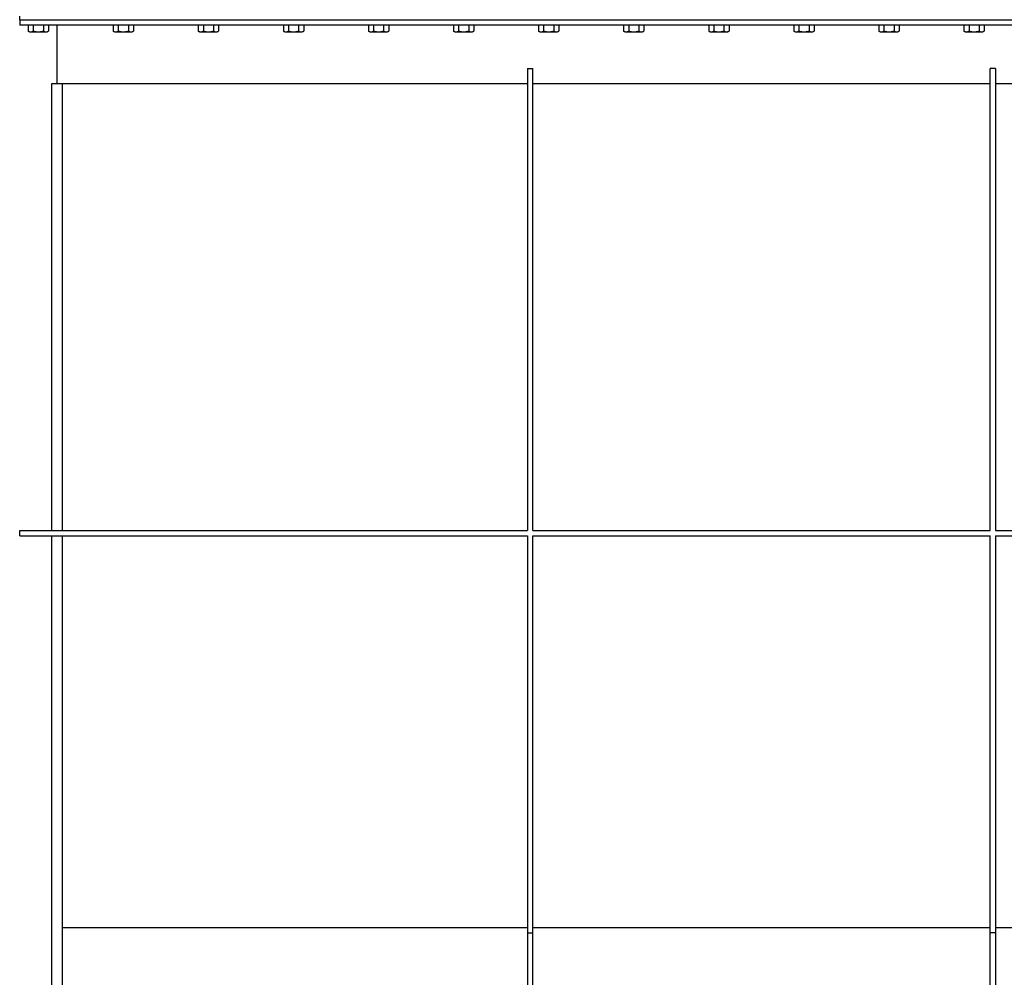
# Model space of a CAD drawing. Header units: inches. Extents: x 36 to 1719, y -84 to 1122.
# Tile 114 of 256: x 643 to 690, y 396 to 441. Entities that reach past the tile are written whole.
import ezdxf

# ---------------------------------------------------------------- set-up
doc = ezdxf.new("R2010")
doc.units = ezdxf.units.IN
doc.header["$LTSCALE"] = 48
doc.header["$MEASUREMENT"] = 0
doc.layers.add('Visible (ANSI)', color=7, linetype='Continuous', lineweight=30)

msp = doc.modelspace()

# ---------------------------------------------------------------- linework, layer by layer
at = {"layer": 'Visible (ANSI)'}
for p, q in [((643.46568, 440.73639), (643.46568, 440.91569)), ((643.46568, 440.73639), (643.46568, 440.48639)), ((643.46568, 440.73639), (713.21568, 440.73639)), ((713.21568, 440.48639), (643.46568, 440.48639)), ((643.86334, 440.48639), (643.86334, 440.21032)), ((644.10201, 440.48639), (644.10201, 440.21032)), ((644.57935, 440.48639), (644.57935, 440.21032)), ((644.81802, 440.48639), (644.81802, 440.21032)), ((645.21568, 440.48639), (645.21568, 437.73639)), ((647.86334, 440.48639), (647.86334, 440.21032)), ((648.10201, 440.48639), (648.10201, 440.21032)), ((648.57935, 440.48639), (648.57935, 440.21032)), ((648.81802, 440.48639), (648.81802, 440.21032)), ((651.86334, 440.48639), (651.86334, 440.21032)), ((652.10201, 440.48639), (652.10201, 440.21032)), ((652.57935, 440.48639), (652.57935, 440.21032)), ((652.81802, 440.48639), (652.81802, 440.21032)), ((655.86334, 440.48639), (655.86334, 440.21032)), ((656.10201, 440.48639), (656.10201, 440.21032)), ((656.57935, 440.48639), (656.57935, 440.21032)), ((656.81802, 440.48639), (656.81802, 440.21032)), ((659.86334, 440.48639), (659.86334, 440.21032)), ((660.10201, 440.48639), (660.10201, 440.21032)), ((660.57935, 440.48639), (660.57935, 440.21032)), ((660.81802, 440.48639), (660.81802, 440.21032)), ((663.86334, 440.48639), (663.86334, 440.21032)), ((664.10201, 440.48639), (664.10201, 440.21032)), ((664.57935, 440.48639), (664.57935, 440.21032)), ((664.81802, 440.48639), (664.81802, 440.21032)), ((667.86334, 440.48639), (667.86334, 440.21032)), ((668.10201, 440.48639), (668.10201, 440.21032)), ((668.57935, 440.48639), (668.57935, 440.21032)), ((668.81802, 440.48639), (668.81802, 440.21032)), ((671.86334, 440.48639), (671.86334, 440.21032)), ((672.10201, 440.48639), (672.10201, 440.21032)), ((672.57935, 440.48639), (672.57935, 440.21032)), ((672.81802, 440.48639), (672.81802, 440.21032)), ((675.86334, 440.48639), (675.86334, 440.21032)), ((676.10201, 440.48639), (676.10201, 440.21032)), ((676.57935, 440.48639), (676.57935, 440.21032)), ((676.81802, 440.48639), (676.81802, 440.21032)), ((679.86334, 440.48639), (679.86334, 440.21032)), ((680.10201, 440.48639), (680.10201, 440.21032)), ((680.57935, 440.48639), (680.57935, 440.21032)), ((680.81802, 440.48639), (680.81802, 440.21032)), ((683.86334, 440.48639), (683.86334, 440.21032)), ((684.10201, 440.48639), (684.10201, 440.21032)), ((684.57935, 440.48639), (684.57935, 440.21032)), ((684.81802, 440.48639), (684.81802, 440.21032)), ((687.86334, 440.48639), (687.86334, 440.21032)), ((688.10201, 440.48639), (688.10201, 440.21032)), ((688.57935, 440.48639), (688.57935, 440.21032)), ((688.81802, 440.48639), (688.81802, 440.21032)), ((643.9273, 440.1734), (643.86334, 440.21032)), ((643.9273, 440.1734), (643.98268, 440.1734)), ((643.98268, 440.1734), (644.34068, 440.1734)), ((644.34068, 440.1734), (644.69868, 440.1734)), ((644.69868, 440.1734), (644.75407, 440.1734)), ((644.75407, 440.1734), (644.81802, 440.21032)), ((647.9273, 440.1734), (647.86334, 440.21032)), ((647.9273, 440.1734), (647.98268, 440.1734)), ((647.98268, 440.1734), (648.34068, 440.1734)), ((648.34068, 440.1734), (648.69868, 440.1734)), ((648.69868, 440.1734), (648.75407, 440.1734)), ((648.75407, 440.1734), (648.81802, 440.21032)), ((651.9273, 440.1734), (651.86334, 440.21032)), ((651.9273, 440.1734), (651.98268, 440.1734)), ((651.98268, 440.1734), (652.34068, 440.1734)), ((652.34068, 440.1734), (652.69868, 440.1734)), ((652.69868, 440.1734), (652.75407, 440.1734)), ((652.75407, 440.1734), (652.81802, 440.21032)), ((655.9273, 440.1734), (655.86334, 440.21032)), ((655.9273, 440.1734), (655.98268, 440.1734)), ((655.98268, 440.1734), (656.34068, 440.1734)), ((656.34068, 440.1734), (656.69868, 440.1734)), ((656.69868, 440.1734), (656.75407, 440.1734)), ((656.75407, 440.1734), (656.81802, 440.21032)), ((659.9273, 440.1734), (659.86334, 440.21032)), ((659.9273, 440.1734), (659.98268, 440.1734)), ((659.98268, 440.1734), (660.34068, 440.1734)), ((660.34068, 440.1734), (660.69868, 440.1734)), ((660.69868, 440.1734), (660.75407, 440.1734)), ((660.75407, 440.1734), (660.81802, 440.21032)), ((663.9273, 440.1734), (663.86334, 440.21032)), ((663.9273, 440.1734), (663.98268, 440.1734)), ((663.98268, 440.1734), (664.34068, 440.1734)), ((664.34068, 440.1734), (664.69868, 440.1734)), ((664.69868, 440.1734), (664.75407, 440.1734)), ((664.75407, 440.1734), (664.81802, 440.21032)), ((667.9273, 440.1734), (667.86334, 440.21032)), ((667.9273, 440.1734), (667.98268, 440.1734)), ((667.98268, 440.1734), (668.34068, 440.1734)), ((668.34068, 440.1734), (668.69868, 440.1734)), ((668.69868, 440.1734), (668.75407, 440.1734)), ((668.75407, 440.1734), (668.81802, 440.21032)), ((671.9273, 440.1734), (671.86334, 440.21032)), ((671.9273, 440.1734), (671.98268, 440.1734)), ((671.98268, 440.1734), (672.34068, 440.1734)), ((672.34068, 440.1734), (672.69868, 440.1734)), ((672.69868, 440.1734), (672.75407, 440.1734)), ((672.75407, 440.1734), (672.81802, 440.21032)), ((675.9273, 440.1734), (675.86334, 440.21032)), ((675.9273, 440.1734), (675.98268, 440.1734)), ((675.98268, 440.1734), (676.34068, 440.1734)), ((676.34068, 440.1734), (676.69868, 440.1734)), ((676.69868, 440.1734), (676.75407, 440.1734)), ((676.75407, 440.1734), (676.81802, 440.21032)), ((679.9273, 440.1734), (679.86334, 440.21032)), ((679.9273, 440.1734), (679.98268, 440.1734)), ((679.98268, 440.1734), (680.34068, 440.1734)), ((680.34068, 440.1734), (680.69868, 440.1734)), ((680.69868, 440.1734), (680.75407, 440.1734)), ((680.75407, 440.1734), (680.81802, 440.21032)), ((683.9273, 440.1734), (683.86334, 440.21032)), ((683.9273, 440.1734), (683.98268, 440.1734)), ((683.98268, 440.1734), (684.34068, 440.1734)), ((684.34068, 440.1734), (684.69868, 440.1734)), ((684.69868, 440.1734), (684.75407, 440.1734)), ((684.75407, 440.1734), (684.81802, 440.21032)), ((687.9273, 440.1734), (687.86334, 440.21032)), ((687.9273, 440.1734), (687.98268, 440.1734)), ((687.98268, 440.1734), (688.34068, 440.1734)), ((688.34068, 440.1734), (688.69868, 440.1734)), ((688.69868, 440.1734), (688.75407, 440.1734)), ((688.75407, 440.1734), (688.81802, 440.21032)), ((667.34068, 438.45539), (667.59068, 438.45539)), ((667.34068, 438.45539), (667.34068, 416.73639)), ((667.59068, 416.73639), (667.59068, 438.45539)), ((689.09068, 416.73639), (689.09068, 438.45539)), ((689.34068, 438.45539), (689.09068, 438.45539)), ((689.34068, 438.45539), (689.34068, 416.73639)), ((644.96568, 437.73639), (644.96568, 416.73639)), ((645.21568, 437.73639), (644.96568, 437.73639)), ((667.34068, 437.73639), (645.21568, 437.73639)), ((645.46568, 437.73639), (645.46568, 416.73639)), ((689.09068, 437.73639), (667.59068, 437.73639)), ((711.46568, 437.73639), (689.34068, 437.73639)), ((643.46568, 416.73639), (667.34068, 416.73639)), ((643.46568, 416.48639), (643.46568, 416.73639)), ((667.59068, 416.73639), (689.09068, 416.73639)), ((689.34068, 416.73639), (713.21568, 416.73639)), ((643.46568, 416.48639), (667.34068, 416.48639)), ((644.96568, 416.48639), (644.96568, 372.29839)), ((645.46568, 416.48639), (645.46568, 398.05933)), ((667.34068, 416.48639), (667.34068, 397.82401)), ((667.59068, 397.82401), (667.59068, 416.48639)), ((667.59068, 416.48639), (689.09068, 416.48639)), ((689.09068, 397.82401), (689.09068, 416.48639)), ((689.34068, 416.48639), (713.21568, 416.48639)), ((689.34068, 416.48639), (689.34068, 397.82401)), ((667.34068, 398.05933), (645.46568, 398.05933)), ((645.46568, 398.05933), (645.46568, 372.5055)), ((667.34068, 397.82401), (667.34068, 353.02217)), ((667.34068, 397.82401), (667.59068, 397.82401)), ((689.09068, 398.05933), (667.59068, 398.05933)), ((667.59068, 353.02217), (667.59068, 397.82401)), ((689.34068, 397.82401), (689.09068, 397.82401)), ((689.09068, 353.02217), (689.09068, 397.82401)), ((711.21568, 398.05933), (689.34068, 398.05933)), ((689.34068, 397.82401), (689.34068, 353.02217))]:
    msp.add_line(p, q, dxfattribs=at)
for points, weights in [([(643.86334, 440.21032), (643.9273, 440.1734), (643.98268, 440.1734)], [1.01001874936, 1.04314139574, 1]), ([(643.98268, 440.1734), (644.03806, 440.1734), (644.10201, 440.21032)], [1, 1.04314139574, 1.01001874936]), ([(644.10201, 440.21032), (644.22992, 440.1734), (644.34068, 440.1734)], [1.01001874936, 1.04314139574, 1]), ([(644.34068, 440.1734), (644.45145, 440.1734), (644.57935, 440.21032)], [1, 1.04314139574, 1.01001874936]), ([(644.57935, 440.21032), (644.6433, 440.1734), (644.69868, 440.1734)], [1.01001874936, 1.04314139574, 1]), ([(644.69868, 440.1734), (644.75407, 440.1734), (644.81802, 440.21032)], [1, 1.04314139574, 1.01001874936]), ([(647.86334, 440.21032), (647.9273, 440.1734), (647.98268, 440.1734)], [1.01001874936, 1.04314139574, 1]), ([(647.98268, 440.1734), (648.03806, 440.1734), (648.10201, 440.21032)], [1, 1.04314139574, 1.01001874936]), ([(648.10201, 440.21032), (648.22992, 440.1734), (648.34068, 440.1734)], [1.01001874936, 1.04314139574, 1]), ([(648.34068, 440.1734), (648.45145, 440.1734), (648.57935, 440.21032)], [1, 1.04314139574, 1.01001874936]), ([(648.57935, 440.21032), (648.6433, 440.1734), (648.69868, 440.1734)], [1.01001874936, 1.04314139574, 1]), ([(648.69868, 440.1734), (648.75407, 440.1734), (648.81802, 440.21032)], [1, 1.04314139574, 1.01001874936]), ([(651.86334, 440.21032), (651.9273, 440.1734), (651.98268, 440.1734)], [1.01001874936, 1.04314139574, 1]), ([(651.98268, 440.1734), (652.03806, 440.1734), (652.10201, 440.21032)], [1, 1.04314139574, 1.01001874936]), ([(652.10201, 440.21032), (652.22992, 440.1734), (652.34068, 440.1734)], [1.01001874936, 1.04314139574, 1]), ([(652.34068, 440.1734), (652.45145, 440.1734), (652.57935, 440.21032)], [1, 1.04314139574, 1.01001874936]), ([(652.57935, 440.21032), (652.6433, 440.1734), (652.69868, 440.1734)], [1.01001874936, 1.04314139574, 1]), ([(652.69868, 440.1734), (652.75407, 440.1734), (652.81802, 440.21032)], [1, 1.04314139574, 1.01001874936]), ([(655.86334, 440.21032), (655.9273, 440.1734), (655.98268, 440.1734)], [1.01001874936, 1.04314139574, 1]), ([(655.98268, 440.1734), (656.03806, 440.1734), (656.10201, 440.21032)], [1, 1.04314139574, 1.01001874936]), ([(656.10201, 440.21032), (656.22992, 440.1734), (656.34068, 440.1734)], [1.01001874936, 1.04314139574, 1]), ([(656.34068, 440.1734), (656.45145, 440.1734), (656.57935, 440.21032)], [1, 1.04314139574, 1.01001874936]), ([(656.57935, 440.21032), (656.6433, 440.1734), (656.69868, 440.1734)], [1.01001874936, 1.04314139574, 1]), ([(656.69868, 440.1734), (656.75407, 440.1734), (656.81802, 440.21032)], [1, 1.04314139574, 1.01001874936]), ([(659.86334, 440.21032), (659.9273, 440.1734), (659.98268, 440.1734)], [1.01001874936, 1.04314139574, 1]), ([(659.98268, 440.1734), (660.03806, 440.1734), (660.10201, 440.21032)], [1, 1.04314139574, 1.01001874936]), ([(660.10201, 440.21032), (660.22992, 440.1734), (660.34068, 440.1734)], [1.01001874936, 1.04314139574, 1]), ([(660.34068, 440.1734), (660.45145, 440.1734), (660.57935, 440.21032)], [1, 1.04314139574, 1.01001874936]), ([(660.57935, 440.21032), (660.6433, 440.1734), (660.69868, 440.1734)], [1.01001874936, 1.04314139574, 1]), ([(660.69868, 440.1734), (660.75407, 440.1734), (660.81802, 440.21032)], [1, 1.04314139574, 1.01001874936]), ([(663.86334, 440.21032), (663.9273, 440.1734), (663.98268, 440.1734)], [1.01001874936, 1.04314139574, 1]), ([(663.98268, 440.1734), (664.03806, 440.1734), (664.10201, 440.21032)], [1, 1.04314139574, 1.01001874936]), ([(664.10201, 440.21032), (664.22992, 440.1734), (664.34068, 440.1734)], [1.01001874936, 1.04314139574, 1]), ([(664.34068, 440.1734), (664.45145, 440.1734), (664.57935, 440.21032)], [1, 1.04314139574, 1.01001874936]), ([(664.57935, 440.21032), (664.6433, 440.1734), (664.69868, 440.1734)], [1.01001874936, 1.04314139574, 1]), ([(664.69868, 440.1734), (664.75407, 440.1734), (664.81802, 440.21032)], [1, 1.04314139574, 1.01001874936]), ([(667.86334, 440.21032), (667.9273, 440.1734), (667.98268, 440.1734)], [1.01001874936, 1.04314139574, 1]), ([(667.98268, 440.1734), (668.03806, 440.1734), (668.10201, 440.21032)], [1, 1.04314139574, 1.01001874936]), ([(668.10201, 440.21032), (668.22992, 440.1734), (668.34068, 440.1734)], [1.01001874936, 1.04314139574, 1]), ([(668.34068, 440.1734), (668.45145, 440.1734), (668.57935, 440.21032)], [1, 1.04314139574, 1.01001874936]), ([(668.57935, 440.21032), (668.6433, 440.1734), (668.69868, 440.1734)], [1.01001874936, 1.04314139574, 1]), ([(668.69868, 440.1734), (668.75407, 440.1734), (668.81802, 440.21032)], [1, 1.04314139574, 1.01001874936]), ([(671.86334, 440.21032), (671.9273, 440.1734), (671.98268, 440.1734)], [1.01001874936, 1.04314139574, 1]), ([(671.98268, 440.1734), (672.03806, 440.1734), (672.10201, 440.21032)], [1, 1.04314139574, 1.01001874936]), ([(672.10201, 440.21032), (672.22992, 440.1734), (672.34068, 440.1734)], [1.01001874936, 1.04314139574, 1]), ([(672.34068, 440.1734), (672.45145, 440.1734), (672.57935, 440.21032)], [1, 1.04314139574, 1.01001874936]), ([(672.57935, 440.21032), (672.6433, 440.1734), (672.69868, 440.1734)], [1.01001874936, 1.04314139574, 1]), ([(672.69868, 440.1734), (672.75407, 440.1734), (672.81802, 440.21032)], [1, 1.04314139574, 1.01001874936]), ([(675.86334, 440.21032), (675.9273, 440.1734), (675.98268, 440.1734)], [1.01001874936, 1.04314139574, 1]), ([(675.98268, 440.1734), (676.03806, 440.1734), (676.10201, 440.21032)], [1, 1.04314139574, 1.01001874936]), ([(676.10201, 440.21032), (676.22992, 440.1734), (676.34068, 440.1734)], [1.01001874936, 1.04314139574, 1]), ([(676.34068, 440.1734), (676.45145, 440.1734), (676.57935, 440.21032)], [1, 1.04314139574, 1.01001874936]), ([(676.57935, 440.21032), (676.6433, 440.1734), (676.69868, 440.1734)], [1.01001874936, 1.04314139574, 1]), ([(676.69868, 440.1734), (676.75407, 440.1734), (676.81802, 440.21032)], [1, 1.04314139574, 1.01001874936]), ([(679.86334, 440.21032), (679.9273, 440.1734), (679.98268, 440.1734)], [1.01001874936, 1.04314139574, 1]), ([(679.98268, 440.1734), (680.03806, 440.1734), (680.10201, 440.21032)], [1, 1.04314139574, 1.01001874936]), ([(680.10201, 440.21032), (680.22992, 440.1734), (680.34068, 440.1734)], [1.01001874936, 1.04314139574, 1]), ([(680.34068, 440.1734), (680.45145, 440.1734), (680.57935, 440.21032)], [1, 1.04314139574, 1.01001874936]), ([(680.57935, 440.21032), (680.6433, 440.1734), (680.69868, 440.1734)], [1.01001874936, 1.04314139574, 1]), ([(680.69868, 440.1734), (680.75407, 440.1734), (680.81802, 440.21032)], [1, 1.04314139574, 1.01001874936]), ([(683.86334, 440.21032), (683.9273, 440.1734), (683.98268, 440.1734)], [1.01001874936, 1.04314139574, 1]), ([(683.98268, 440.1734), (684.03806, 440.1734), (684.10201, 440.21032)], [1, 1.04314139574, 1.01001874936]), ([(684.10201, 440.21032), (684.22992, 440.1734), (684.34068, 440.1734)], [1.01001874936, 1.04314139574, 1]), ([(684.34068, 440.1734), (684.45145, 440.1734), (684.57935, 440.21032)], [1, 1.04314139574, 1.01001874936]), ([(684.57935, 440.21032), (684.6433, 440.1734), (684.69868, 440.1734)], [1.01001874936, 1.04314139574, 1]), ([(684.69868, 440.1734), (684.75407, 440.1734), (684.81802, 440.21032)], [1, 1.04314139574, 1.01001874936]), ([(687.86334, 440.21032), (687.9273, 440.1734), (687.98268, 440.1734)], [1.01001874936, 1.04314139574, 1]), ([(687.98268, 440.1734), (688.03806, 440.1734), (688.10201, 440.21032)], [1, 1.04314139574, 1.01001874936]), ([(688.10201, 440.21032), (688.22992, 440.1734), (688.34068, 440.1734)], [1.01001874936, 1.04314139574, 1]), ([(688.34068, 440.1734), (688.45145, 440.1734), (688.57935, 440.21032)], [1, 1.04314139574, 1.01001874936]), ([(688.57935, 440.21032), (688.6433, 440.1734), (688.69868, 440.1734)], [1.01001874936, 1.04314139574, 1]), ([(688.69868, 440.1734), (688.75407, 440.1734), (688.81802, 440.21032)], [1, 1.04314139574, 1.01001874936])]:
    msp.add_rational_spline(points, weights, degree=2, dxfattribs=at)

doc.saveas('drawing.dxf')
